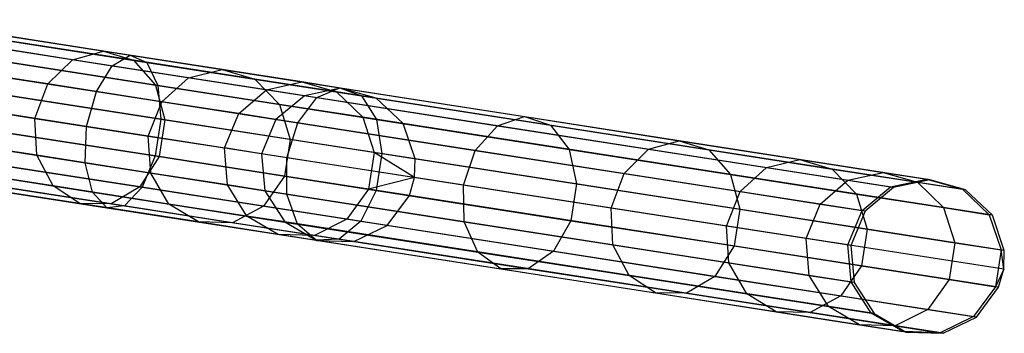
# Model space of a CAD drawing. Extents: x -189 to 189, y -189 to 189.
# Tile 253 of 256: x 175 to 187, y -30 to -26. Entities that reach past the tile are written whole.
import ezdxf

# ---------------------------------------------------------------- set-up
doc = ezdxf.new("R2010")
doc.units = 0
doc.header["$LTSCALE"] = 25.4
doc.layers.get('0').update_dxf_attribs({"linetype": 'CONTINUOUS'})

# ---------------------------------------------------------------- blocks, each defined once
blk = doc.blocks.new('NL2500012474_STL')
at = {"color": 0}
for p, q in [((364.291, -25.836, 176.319), (367.243, -26.295, 175.02)), ((364.291, -25.836, 176.319), (367.243, -26.295, 175.02)), ((364.122, -25.982, 175.895), (367.008, -26.43, 174.625)), ((364.122, -25.982, 175.895), (367.008, -26.43, 174.625)), ((364.433, -25.917, 176.769), (367.456, -26.386, 175.439)), ((364.433, -25.917, 176.769), (367.456, -26.386, 175.439)), ((366.896, -26.241, 36.77), (364.907, -25.932, 34.141)), ((366.896, -26.241, 36.77), (364.907, -25.932, 34.141)), ((366.498, -26.351, 37.012), (364.553, -26.049, 34.442)), ((366.498, -26.351, 37.012), (364.553, -26.049, 34.442)), ((367.283, -26.359, 36.514), (365.246, -26.043, 33.822)), ((367.283, -26.359, 36.514), (365.246, -26.043, 33.822)), ((364.517, -26.205, 177.142), (367.598, -26.683, 175.786)), ((364.517, -26.205, 177.142), (367.598, -26.683, 175.786)), ((366.498, -26.351, 37.012), (366.896, -26.241, 36.77)), ((366.498, -26.351, 37.012), (366.896, -26.241, 36.77)), ((366.896, -26.241, 36.77), (367.283, -26.359, 36.514)), ((368.427, -26.478, 39.697), (366.896, -26.241, 36.77)), ((368.427, -26.478, 39.697), (366.896, -26.241, 36.77)), ((366.896, -26.241, 36.77), (367.283, -26.359, 36.514)), ((363.966, -26.32, 175.595), (366.805, -26.761, 174.346)), ((363.966, -26.32, 175.595), (366.805, -26.761, 174.346)), ((366.179, -26.664, 37.183), (364.266, -26.367, 34.655)), ((366.179, -26.664, 37.183), (364.266, -26.367, 34.655)), ((367.569, -26.679, 36.301), (365.492, -26.356, 33.557)), ((367.569, -26.679, 36.301), (365.492, -26.356, 33.557)), ((366.179, -26.664, 37.183), (366.498, -26.351, 37.012)), ((366.179, -26.664, 37.183), (366.498, -26.351, 37.012)), ((367.994, -26.583, 39.873), (366.498, -26.351, 37.012)), ((367.994, -26.583, 39.873), (366.498, -26.351, 37.012)), ((367.008, -26.43, 174.625), (367.243, -26.295, 175.02)), ((367.008, -26.43, 174.625), (367.243, -26.295, 175.02)), ((367.243, -26.295, 175.02), (369.946, -26.714, 173.25)), ((367.243, -26.295, 175.02), (369.946, -26.714, 173.25)), ((367.243, -26.295, 175.02), (367.456, -26.386, 175.439)), ((367.243, -26.295, 175.02), (367.456, -26.386, 175.439)), ((367.283, -26.359, 36.514), (367.569, -26.679, 36.301)), ((368.85, -26.602, 39.511), (367.283, -26.359, 36.514)), ((368.85, -26.602, 39.511), (367.283, -26.359, 36.514)), ((367.283, -26.359, 36.514), (367.569, -26.679, 36.301)), ((367.456, -26.386, 175.439), (370.224, -26.816, 173.627)), ((367.456, -26.386, 175.439), (370.224, -26.816, 173.627)), ((367.456, -26.386, 175.439), (367.598, -26.683, 175.786)), ((367.456, -26.386, 175.439), (367.598, -26.683, 175.786)), ((366.805, -26.761, 174.346), (367.008, -26.43, 174.625)), ((366.805, -26.761, 174.346), (367.008, -26.43, 174.625)), ((367.008, -26.43, 174.625), (369.65, -26.84, 172.896)), ((367.008, -26.43, 174.625), (369.65, -26.84, 172.896)), ((367.994, -26.583, 39.873), (368.427, -26.478, 39.697)), ((367.994, -26.583, 39.873), (368.427, -26.478, 39.697)), ((368.427, -26.478, 39.697), (368.85, -26.602, 39.511)), ((369.456, -26.638, 42.84), (368.427, -26.478, 39.697)), ((369.456, -26.638, 42.84), (368.427, -26.478, 39.697)), ((368.427, -26.478, 39.697), (368.85, -26.602, 39.511)), ((364.523, -26.635, 177.352), (367.637, -27.118, 175.982)), ((364.523, -26.635, 177.352), (367.637, -27.118, 175.982)), ((366.012, -27.108, 37.245), (366.179, -26.664, 37.183)), ((366.012, -27.108, 37.245), (366.179, -26.664, 37.183)), ((367.651, -26.892, 39.997), (366.179, -26.664, 37.183)), ((367.651, -26.892, 39.997), (366.179, -26.664, 37.183)), ((367.651, -26.892, 39.997), (367.994, -26.583, 39.873)), ((367.651, -26.892, 39.997), (367.994, -26.583, 39.873)), ((369, -26.739, 42.945), (367.994, -26.583, 39.873)), ((369, -26.739, 42.945), (367.994, -26.583, 39.873)), ((368.85, -26.602, 39.511), (369.166, -26.927, 39.356)), ((369.904, -26.766, 42.729), (368.85, -26.602, 39.511)), ((369.904, -26.766, 42.729), (368.85, -26.602, 39.511)), ((368.85, -26.602, 39.511), (369.166, -26.927, 39.356)), ((369, -26.739, 42.945), (369.456, -26.638, 42.84)), ((369, -26.739, 42.945), (369.456, -26.638, 42.84)), ((369.456, -26.638, 42.84), (369.904, -26.766, 42.729)), ((369.956, -26.716, 46.113), (369.456, -26.638, 42.84)), ((369.956, -26.716, 46.113), (369.456, -26.638, 42.84)), ((369.456, -26.638, 42.84), (369.904, -26.766, 42.729)), ((366.68, -27.212, 174.245), (363.859, -26.774, 175.486)), ((366.68, -27.212, 174.245), (363.859, -26.774, 175.486)), ((366.68, -27.212, 174.245), (366.805, -26.761, 174.346)), ((366.68, -27.212, 174.245), (366.805, -26.761, 174.346)), ((366.805, -26.761, 174.346), (369.404, -27.164, 172.644)), ((366.805, -26.761, 174.346), (369.404, -27.164, 172.644)), ((367.569, -26.679, 36.301), (367.689, -27.126, 36.181)), ((369.166, -26.927, 39.356), (367.569, -26.679, 36.301)), ((369.166, -26.927, 39.356), (367.569, -26.679, 36.301)), ((367.569, -26.679, 36.301), (367.689, -27.126, 36.181)), ((367.598, -26.683, 175.786), (370.42, -27.121, 173.939)), ((367.598, -26.683, 175.786), (370.42, -27.121, 173.939)), ((367.598, -26.683, 175.786), (367.637, -27.118, 175.982)), ((367.598, -26.683, 175.786), (367.637, -27.118, 175.982)), ((368.641, -27.046, 43.02), (369, -26.739, 42.945)), ((368.641, -27.046, 43.02), (369, -26.739, 42.945)), ((369.489, -26.815, 46.145), (369, -26.739, 42.945)), ((369.489, -26.815, 46.145), (369, -26.739, 42.945)), ((369.956, -26.716, 46.113), (369.489, -26.815, 46.145)), ((369.956, -26.716, 46.113), (369.489, -26.815, 46.145)), ((369.65, -26.84, 172.896), (369.946, -26.714, 173.25)), ((369.65, -26.84, 172.896), (369.946, -26.714, 173.25)), ((369.904, -26.766, 42.729), (370.241, -27.093, 42.637)), ((370.415, -26.845, 46.08), (369.904, -26.766, 42.729)), ((370.415, -26.845, 46.08), (369.904, -26.766, 42.729)), ((369.904, -26.766, 42.729), (370.241, -27.093, 42.637)), ((369.946, -26.714, 173.25), (372.327, -27.084, 171.058)), ((369.946, -26.714, 173.25), (372.327, -27.084, 171.058)), ((369.946, -26.714, 173.25), (370.224, -26.816, 173.627)), ((369.946, -26.714, 173.25), (370.224, -26.816, 173.627)), ((377.557, -27.896, 156.113), (369.956, -26.716, 46.113)), ((370.415, -26.845, 46.08), (369.956, -26.716, 46.113)), ((377.557, -27.896, 156.113), (369.956, -26.716, 46.113)), ((370.415, -26.845, 46.08), (369.956, -26.716, 46.113)), ((364.111, -26.813, 34.732), (366.012, -27.108, 37.245)), ((364.111, -26.813, 34.732), (366.012, -27.108, 37.245)), ((367.689, -27.126, 36.181), (365.59, -26.8, 33.407)), ((367.689, -27.126, 36.181), (365.59, -26.8, 33.407)), ((367.475, -27.335, 40.042), (367.651, -26.892, 39.997)), ((367.475, -27.335, 40.042), (367.651, -26.892, 39.997)), ((368.641, -27.046, 43.02), (367.651, -26.892, 39.997)), ((368.641, -27.046, 43.02), (367.651, -26.892, 39.997)), ((369.489, -26.815, 46.145), (369.121, -27.12, 46.167)), ((369.489, -26.815, 46.145), (369.121, -27.12, 46.167)), ((369.404, -27.164, 172.644), (369.65, -26.84, 172.896)), ((369.404, -27.164, 172.644), (369.65, -26.84, 172.896)), ((377.089, -27.995, 156.145), (369.489, -26.815, 46.145)), ((377.089, -27.995, 156.145), (369.489, -26.815, 46.145)), ((369.65, -26.84, 172.896), (371.978, -27.201, 170.753)), ((369.65, -26.84, 172.896), (371.978, -27.201, 170.753)), ((370.224, -26.816, 173.627), (372.662, -27.194, 171.382)), ((370.224, -26.816, 173.627), (372.662, -27.194, 171.382)), ((370.224, -26.816, 173.627), (370.42, -27.121, 173.939)), ((370.224, -26.816, 173.627), (370.42, -27.121, 173.939)), ((378.016, -28.025, 156.08), (370.415, -26.845, 46.08)), ((370.762, -27.174, 46.053), (370.415, -26.845, 46.08)), ((378.016, -28.025, 156.08), (370.415, -26.845, 46.08)), ((370.762, -27.174, 46.053), (370.415, -26.845, 46.08)), ((368.459, -27.488, 43.047), (368.641, -27.046, 43.02)), ((368.459, -27.488, 43.047), (368.641, -27.046, 43.02)), ((369.121, -27.12, 46.167), (368.641, -27.046, 43.02)), ((369.121, -27.12, 46.167), (368.641, -27.046, 43.02)), ((369.166, -26.927, 39.356), (369.303, -27.377, 39.269)), ((370.241, -27.093, 42.637), (369.166, -26.927, 39.356)), ((370.241, -27.093, 42.637), (369.166, -26.927, 39.356)), ((369.166, -26.927, 39.356), (369.303, -27.377, 39.269)), ((364.45, -27.108, 177.352), (367.564, -27.591, 175.982)), ((364.45, -27.108, 177.352), (367.564, -27.591, 175.982)), ((366.036, -27.582, 37.183), (366.012, -27.108, 37.245)), ((366.012, -27.108, 37.245), (367.475, -27.335, 40.042)), ((366.012, -27.108, 37.245), (367.475, -27.335, 40.042)), ((366.036, -27.582, 37.183), (366.012, -27.108, 37.245)), ((367.637, -27.118, 175.982), (367.564, -27.591, 175.982)), ((367.637, -27.118, 175.982), (367.564, -27.591, 175.982)), ((367.689, -27.126, 36.181), (367.615, -27.599, 36.181)), ((367.689, -27.126, 36.181), (367.615, -27.599, 36.181)), ((367.637, -27.118, 175.982), (370.489, -27.561, 174.115)), ((367.637, -27.118, 175.982), (370.489, -27.561, 174.115)), ((369.303, -27.377, 39.269), (367.689, -27.126, 36.181)), ((369.303, -27.377, 39.269), (367.689, -27.126, 36.181)), ((369.121, -27.12, 46.167), (368.936, -27.562, 46.175)), ((369.121, -27.12, 46.167), (368.936, -27.562, 46.175)), ((376.722, -28.3, 156.167), (369.121, -27.12, 46.167)), ((376.722, -28.3, 156.167), (369.121, -27.12, 46.167)), ((369.264, -27.613, 172.554), (369.404, -27.164, 172.644)), ((369.264, -27.613, 172.554), (369.404, -27.164, 172.644)), ((369.404, -27.164, 172.644), (371.693, -27.52, 170.536)), ((369.404, -27.164, 172.644), (371.693, -27.52, 170.536)), ((370.241, -27.093, 42.637), (370.389, -27.545, 42.585)), ((370.241, -27.093, 42.637), (370.389, -27.545, 42.585)), ((370.762, -27.174, 46.053), (370.241, -27.093, 42.637)), ((370.762, -27.174, 46.053), (370.241, -27.093, 42.637)), ((370.42, -27.121, 173.939), (372.905, -27.507, 171.65)), ((370.42, -27.121, 173.939), (372.905, -27.507, 171.65)), ((370.42, -27.121, 173.939), (370.489, -27.561, 174.115)), ((370.42, -27.121, 173.939), (370.489, -27.561, 174.115)), ((378.363, -28.354, 156.053), (370.762, -27.174, 46.053)), ((370.916, -27.627, 46.037), (370.762, -27.174, 46.053)), ((378.363, -28.354, 156.053), (370.762, -27.174, 46.053)), ((370.916, -27.627, 46.037), (370.762, -27.174, 46.053)), ((371.978, -27.201, 170.753), (372.327, -27.084, 171.058)), ((371.978, -27.201, 170.753), (372.327, -27.084, 171.058)), ((372.327, -27.084, 171.058), (374.322, -27.394, 168.501)), ((372.327, -27.084, 171.058), (374.322, -27.394, 168.501)), ((372.327, -27.084, 171.058), (372.662, -27.194, 171.382)), ((372.327, -27.084, 171.058), (372.662, -27.194, 171.382)), ((363.824, -27.239, 175.595), (366.662, -27.679, 174.346)), ((363.824, -27.239, 175.595), (366.662, -27.679, 174.346)), ((366.036, -27.582, 37.183), (364.123, -27.285, 34.655)), ((366.036, -27.582, 37.183), (364.123, -27.285, 34.655)), ((367.615, -27.599, 36.181), (365.517, -27.273, 33.407)), ((367.615, -27.599, 36.181), (365.517, -27.273, 33.407)), ((366.662, -27.679, 174.346), (366.68, -27.212, 174.245)), ((366.662, -27.679, 174.346), (366.68, -27.212, 174.245)), ((369.264, -27.613, 172.554), (366.68, -27.212, 174.245)), ((369.264, -27.613, 172.554), (366.68, -27.212, 174.245)), ((371.693, -27.52, 170.536), (371.978, -27.201, 170.753)), ((371.693, -27.52, 170.536), (371.978, -27.201, 170.753)), ((371.978, -27.201, 170.753), (373.928, -27.504, 168.253)), ((371.978, -27.201, 170.753), (373.928, -27.504, 168.253)), ((372.662, -27.194, 171.382), (374.705, -27.511, 168.764)), ((372.662, -27.194, 171.382), (374.705, -27.511, 168.764)), ((372.662, -27.194, 171.382), (372.905, -27.507, 171.65)), ((372.662, -27.194, 171.382), (372.905, -27.507, 171.65)), ((367.508, -27.811, 39.997), (367.475, -27.335, 40.042)), ((367.475, -27.335, 40.042), (368.459, -27.488, 43.047)), ((367.475, -27.335, 40.042), (368.459, -27.488, 43.047)), ((367.508, -27.811, 39.997), (367.475, -27.335, 40.042)), ((369.303, -27.377, 39.269), (369.23, -27.85, 39.269)), ((369.303, -27.377, 39.269), (369.23, -27.85, 39.269)), ((370.389, -27.545, 42.585), (369.303, -27.377, 39.269)), ((370.389, -27.545, 42.585), (369.303, -27.377, 39.269)), ((373.928, -27.504, 168.253), (374.322, -27.394, 168.501)), ((373.928, -27.504, 168.253), (374.322, -27.394, 168.501)), ((374.322, -27.394, 168.501), (375.878, -27.635, 165.649)), ((374.322, -27.394, 168.501), (375.878, -27.635, 165.649)), ((374.322, -27.394, 168.501), (374.705, -27.511, 168.764)), ((374.322, -27.394, 168.501), (374.705, -27.511, 168.764)), ((364.314, -27.516, 177.142), (367.395, -27.994, 175.786)), ((364.314, -27.516, 177.142), (367.395, -27.994, 175.786)), ((368.498, -27.964, 43.02), (368.459, -27.488, 43.047)), ((368.936, -27.562, 46.175), (368.459, -27.488, 43.047)), ((368.498, -27.964, 43.02), (368.459, -27.488, 43.047)), ((368.936, -27.562, 46.175), (368.459, -27.488, 43.047)), ((370.389, -27.545, 42.585), (370.316, -28.018, 42.585)), ((370.389, -27.545, 42.585), (370.316, -28.018, 42.585)), ((370.916, -27.627, 46.037), (370.389, -27.545, 42.585)), ((370.916, -27.627, 46.037), (370.389, -27.545, 42.585)), ((370.908, -27.868, 46.035), (370.389, -27.545, 42.585)), ((370.908, -27.868, 46.035), (370.389, -27.545, 42.585)), ((371.539, -27.966, 170.458), (371.693, -27.52, 170.536)), ((371.539, -27.966, 170.458), (371.693, -27.52, 170.536)), ((371.693, -27.52, 170.536), (373.612, -27.818, 168.078)), ((371.693, -27.52, 170.536), (373.612, -27.818, 168.078)), ((372.905, -27.507, 171.65), (374.987, -27.83, 168.982)), ((372.905, -27.507, 171.65), (374.987, -27.83, 168.982)), ((372.905, -27.507, 171.65), (373, -27.951, 171.802)), ((372.905, -27.507, 171.65), (373, -27.951, 171.802)), ((373.612, -27.818, 168.078), (373.928, -27.504, 168.253)), ((373.612, -27.818, 168.078), (373.928, -27.504, 168.253)), ((373.928, -27.504, 168.253), (375.449, -27.74, 165.466)), ((373.928, -27.504, 168.253), (375.449, -27.74, 165.466)), ((374.705, -27.511, 168.764), (376.298, -27.759, 165.844)), ((374.705, -27.511, 168.764), (376.298, -27.759, 165.844)), ((374.705, -27.511, 168.764), (374.987, -27.83, 168.982)), ((374.705, -27.511, 168.764), (374.987, -27.83, 168.982)), ((363.87, -27.608, 175.895), (366.756, -28.056, 174.625)), ((363.87, -27.608, 175.895), (366.756, -28.056, 174.625)), ((366.246, -27.977, 37.012), (364.301, -27.675, 34.442)), ((366.246, -27.977, 37.012), (364.301, -27.675, 34.442)), ((367.365, -27.989, 36.301), (365.289, -27.667, 33.557)), ((367.365, -27.989, 36.301), (365.289, -27.667, 33.557)), ((366.246, -27.977, 37.012), (366.036, -27.582, 37.183)), ((367.508, -27.811, 39.997), (366.036, -27.582, 37.183)), ((366.246, -27.977, 37.012), (366.036, -27.582, 37.183)), ((367.508, -27.811, 39.997), (366.036, -27.582, 37.183)), ((366.756, -28.056, 174.625), (366.662, -27.679, 174.346)), ((366.662, -27.679, 174.346), (369.261, -28.083, 172.644)), ((366.662, -27.679, 174.346), (369.261, -28.083, 172.644)), ((366.756, -28.056, 174.625), (366.662, -27.679, 174.346)), ((367.615, -27.599, 36.181), (367.365, -27.989, 36.301)), ((367.615, -27.599, 36.181), (367.365, -27.989, 36.301)), ((367.564, -27.591, 175.982), (367.395, -27.994, 175.786)), ((367.564, -27.591, 175.982), (367.395, -27.994, 175.786)), ((367.564, -27.591, 175.982), (370.415, -28.034, 174.115)), ((367.564, -27.591, 175.982), (370.415, -28.034, 174.115)), ((369.23, -27.85, 39.269), (367.615, -27.599, 36.181)), ((369.23, -27.85, 39.269), (367.615, -27.599, 36.181)), ((376.537, -28.742, 156.175), (368.936, -27.562, 46.175)), ((368.936, -27.562, 46.175), (368.978, -28.039, 46.167)), ((376.537, -28.742, 156.175), (368.936, -27.562, 46.175)), ((368.936, -27.562, 46.175), (368.978, -28.039, 46.167)), ((369.261, -28.083, 172.644), (369.264, -27.613, 172.554)), ((369.261, -28.083, 172.644), (369.264, -27.613, 172.554)), ((371.539, -27.966, 170.458), (369.264, -27.613, 172.554)), ((371.539, -27.966, 170.458), (369.264, -27.613, 172.554)), ((370.489, -27.561, 174.115), (370.415, -28.034, 174.115)), ((370.489, -27.561, 174.115), (370.415, -28.034, 174.115)), ((370.489, -27.561, 174.115), (373, -27.951, 171.802)), ((370.489, -27.561, 174.115), (373, -27.951, 171.802)), ((370.908, -27.868, 46.035), (370.916, -27.627, 46.037)), ((370.908, -27.868, 46.035), (370.916, -27.627, 46.037)), ((378.517, -28.807, 156.037), (370.916, -27.627, 46.037)), ((378.517, -28.807, 156.037), (370.916, -27.627, 46.037)), ((375.449, -27.74, 165.466), (375.878, -27.635, 165.649)), ((375.449, -27.74, 165.466), (375.878, -27.635, 165.649)), ((375.878, -27.635, 165.649), (376.953, -27.802, 162.578)), ((375.878, -27.635, 165.649), (376.953, -27.802, 162.578)), ((375.878, -27.635, 165.649), (376.298, -27.759, 165.844)), ((375.878, -27.635, 165.649), (376.298, -27.759, 165.844)), ((363.986, -27.798, 176.319), (366.939, -28.257, 175.02)), ((363.986, -27.798, 176.319), (366.939, -28.257, 175.02)), ((364.147, -27.765, 176.769), (367.169, -28.234, 175.439)), ((364.147, -27.765, 176.769), (367.169, -28.234, 175.439)), ((367.742, -28.21, 39.873), (367.508, -27.811, 39.997)), ((368.498, -27.964, 43.02), (367.508, -27.811, 39.997)), ((367.742, -28.21, 39.873), (367.508, -27.811, 39.997)), ((368.498, -27.964, 43.02), (367.508, -27.811, 39.997)), ((375.108, -28.05, 165.335), (375.449, -27.74, 165.466)), ((375.108, -28.05, 165.335), (375.449, -27.74, 165.466)), ((375.449, -27.74, 165.466), (376.499, -27.903, 162.464)), ((375.449, -27.74, 165.466), (376.499, -27.903, 162.464)), ((376.298, -27.759, 165.844), (377.398, -27.929, 162.7)), ((376.298, -27.759, 165.844), (377.398, -27.929, 162.7)), ((376.298, -27.759, 165.844), (376.611, -28.082, 166.005)), ((376.298, -27.759, 165.844), (376.611, -28.082, 166.005)), ((376.499, -27.903, 162.464), (376.953, -27.802, 162.578)), ((376.499, -27.903, 162.464), (376.953, -27.802, 162.578)), ((376.953, -27.802, 162.578), (377.517, -27.89, 159.371)), ((376.953, -27.802, 162.578), (377.517, -27.89, 159.371)), ((376.953, -27.802, 162.578), (377.398, -27.929, 162.7)), ((376.953, -27.802, 162.578), (377.398, -27.929, 162.7)), ((366.592, -28.203, 36.77), (364.602, -27.894, 34.141)), ((366.592, -28.203, 36.77), (364.602, -27.894, 34.141)), ((366.996, -28.207, 36.514), (364.959, -27.891, 33.822)), ((366.996, -28.207, 36.514), (364.959, -27.891, 33.822)), ((369.23, -27.85, 39.269), (368.963, -28.237, 39.356)), ((369.23, -27.85, 39.269), (368.963, -28.237, 39.356)), ((370.316, -28.018, 42.585), (369.23, -27.85, 39.269)), ((370.316, -28.018, 42.585), (369.23, -27.85, 39.269)), ((370.908, -27.868, 46.035), (370.316, -28.018, 42.585)), ((370.908, -27.868, 46.035), (370.316, -28.018, 42.585)), ((370.843, -28.1, 46.037), (370.908, -27.868, 46.035)), ((370.843, -28.1, 46.037), (370.908, -27.868, 46.035)), ((378.509, -29.048, 156.035), (370.908, -27.868, 46.035)), ((378.509, -29.048, 156.035), (370.908, -27.868, 46.035)), ((373.446, -28.262, 168.014), (373.612, -27.818, 168.078)), ((373.446, -28.262, 168.014), (373.612, -27.818, 168.078)), ((373.612, -27.818, 168.078), (375.108, -28.05, 165.335)), ((373.612, -27.818, 168.078), (375.108, -28.05, 165.335)), ((374.987, -27.83, 168.982), (376.611, -28.082, 166.005)), ((374.987, -27.83, 168.982), (376.611, -28.082, 166.005)), ((374.987, -27.83, 168.982), (375.105, -28.277, 169.105)), ((374.987, -27.83, 168.982), (375.105, -28.277, 169.105)), ((376.141, -28.21, 162.383), (376.499, -27.903, 162.464)), ((376.141, -28.21, 162.383), (376.499, -27.903, 162.464)), ((376.499, -27.903, 162.464), (377.051, -27.989, 159.329)), ((376.499, -27.903, 162.464), (377.051, -27.989, 159.329)), ((377.051, -27.989, 159.329), (377.517, -27.89, 159.371)), ((377.051, -27.989, 159.329), (377.517, -27.89, 159.371)), ((377.557, -27.896, 156.113), (377.089, -27.995, 156.145)), ((377.557, -27.896, 156.113), (377.089, -27.995, 156.145)), ((377.398, -27.929, 162.7), (377.976, -28.019, 159.416)), ((377.398, -27.929, 162.7), (377.976, -28.019, 159.416)), ((377.398, -27.929, 162.7), (377.732, -28.256, 162.8)), ((377.398, -27.929, 162.7), (377.732, -28.256, 162.8)), ((377.557, -27.896, 156.113), (377.517, -27.89, 159.371)), ((377.517, -27.89, 159.371), (377.976, -28.019, 159.416)), ((377.557, -27.896, 156.113), (377.517, -27.89, 159.371)), ((377.517, -27.89, 159.371), (377.976, -28.019, 159.416)), ((378.016, -28.025, 156.08), (377.557, -27.896, 156.113)), ((378.016, -28.025, 156.08), (377.557, -27.896, 156.113)), ((366.592, -28.203, 36.77), (366.246, -27.977, 37.012)), ((367.742, -28.21, 39.873), (366.246, -27.977, 37.012)), ((366.592, -28.203, 36.77), (366.246, -27.977, 37.012)), ((367.742, -28.21, 39.873), (366.246, -27.977, 37.012)), ((366.939, -28.257, 175.02), (366.756, -28.056, 174.625)), ((366.756, -28.056, 174.625), (369.398, -28.467, 172.896)), ((366.756, -28.056, 174.625), (369.398, -28.467, 172.896)), ((366.939, -28.257, 175.02), (366.756, -28.056, 174.625)), ((367.365, -27.989, 36.301), (366.996, -28.207, 36.514)), ((367.365, -27.989, 36.301), (366.996, -28.207, 36.514)), ((367.395, -27.994, 175.786), (367.169, -28.234, 175.439)), ((367.395, -27.994, 175.786), (367.169, -28.234, 175.439)), ((368.963, -28.237, 39.356), (367.365, -27.989, 36.301)), ((368.963, -28.237, 39.356), (367.365, -27.989, 36.301)), ((367.395, -27.994, 175.786), (370.216, -28.432, 173.939)), ((367.395, -27.994, 175.786), (370.216, -28.432, 173.939)), ((368.748, -28.366, 42.945), (368.498, -27.964, 43.02)), ((368.978, -28.039, 46.167), (368.498, -27.964, 43.02)), ((368.748, -28.366, 42.945), (368.498, -27.964, 43.02)), ((368.978, -28.039, 46.167), (368.498, -27.964, 43.02)), ((376.579, -29.219, 156.167), (368.978, -28.039, 46.167)), ((368.978, -28.039, 46.167), (369.236, -28.441, 46.145)), ((376.579, -29.219, 156.167), (368.978, -28.039, 46.167)), ((368.978, -28.039, 46.167), (369.236, -28.441, 46.145)), ((370.316, -28.018, 42.585), (370.037, -28.404, 42.637)), ((370.316, -28.018, 42.585), (370.037, -28.404, 42.637)), ((370.415, -28.034, 174.115), (370.216, -28.432, 173.939)), ((370.415, -28.034, 174.115), (370.216, -28.432, 173.939)), ((370.843, -28.1, 46.037), (370.316, -28.018, 42.585)), ((370.843, -28.1, 46.037), (370.316, -28.018, 42.585)), ((370.415, -28.034, 174.115), (372.927, -28.424, 171.802)), ((370.415, -28.034, 174.115), (372.927, -28.424, 171.802)), ((373.446, -28.262, 168.014), (371.539, -27.966, 170.458)), ((371.551, -28.438, 170.536), (371.539, -27.966, 170.458)), ((373.446, -28.262, 168.014), (371.539, -27.966, 170.458)), ((371.551, -28.438, 170.536), (371.539, -27.966, 170.458)), ((373, -27.951, 171.802), (372.927, -28.424, 171.802)), ((373, -27.951, 171.802), (372.927, -28.424, 171.802)), ((373, -27.951, 171.802), (375.105, -28.277, 169.105)), ((373, -27.951, 171.802), (375.105, -28.277, 169.105)), ((374.933, -28.493, 165.289), (375.108, -28.05, 165.335)), ((374.933, -28.493, 165.289), (375.108, -28.05, 165.335)), ((375.108, -28.05, 165.335), (376.141, -28.21, 162.383)), ((375.108, -28.05, 165.335), (376.141, -28.21, 162.383)), ((376.684, -28.294, 159.299), (377.051, -27.989, 159.329)), ((376.684, -28.294, 159.299), (377.051, -27.989, 159.329)), ((377.089, -27.995, 156.145), (376.722, -28.3, 156.167)), ((377.089, -27.995, 156.145), (376.722, -28.3, 156.167)), ((377.089, -27.995, 156.145), (377.051, -27.989, 159.329)), ((377.089, -27.995, 156.145), (377.051, -27.989, 159.329)), ((378.016, -28.025, 156.08), (377.976, -28.019, 159.416)), ((377.976, -28.019, 159.416), (378.322, -28.348, 159.453)), ((378.016, -28.025, 156.08), (377.976, -28.019, 159.416)), ((377.976, -28.019, 159.416), (378.322, -28.348, 159.453)), ((378.363, -28.354, 156.053), (378.016, -28.025, 156.08)), ((378.363, -28.354, 156.053), (378.016, -28.025, 156.08)), ((369.398, -28.467, 172.896), (369.261, -28.083, 172.644)), ((369.261, -28.083, 172.644), (371.551, -28.438, 170.536)), ((369.261, -28.083, 172.644), (371.551, -28.438, 170.536)), ((369.398, -28.467, 172.896), (369.261, -28.083, 172.644)), ((370.558, -28.485, 46.053), (370.843, -28.1, 46.037)), ((370.558, -28.485, 46.053), (370.843, -28.1, 46.037)), ((378.444, -29.28, 156.037), (370.843, -28.1, 46.037)), ((378.444, -29.28, 156.037), (370.843, -28.1, 46.037)), ((376.611, -28.082, 166.005), (377.732, -28.256, 162.8)), ((376.611, -28.082, 166.005), (377.732, -28.256, 162.8)), ((376.611, -28.082, 166.005), (376.746, -28.532, 166.096)), ((376.611, -28.082, 166.005), (376.746, -28.532, 166.096)), ((366.996, -28.207, 36.514), (366.592, -28.203, 36.77)), ((368.122, -28.44, 39.697), (366.592, -28.203, 36.77)), ((366.996, -28.207, 36.514), (366.592, -28.203, 36.77)), ((368.122, -28.44, 39.697), (366.592, -28.203, 36.77)), ((367.169, -28.234, 175.439), (366.939, -28.257, 175.02)), ((367.169, -28.234, 175.439), (366.939, -28.257, 175.02)), ((366.939, -28.257, 175.02), (369.642, -28.676, 173.25)), ((366.939, -28.257, 175.02), (369.642, -28.676, 173.25)), ((368.563, -28.45, 39.511), (366.996, -28.207, 36.514)), ((368.563, -28.45, 39.511), (366.996, -28.207, 36.514)), ((367.169, -28.234, 175.439), (369.937, -28.664, 173.627)), ((367.169, -28.234, 175.439), (369.937, -28.664, 173.627)), ((368.122, -28.44, 39.697), (367.742, -28.21, 39.873)), ((368.748, -28.366, 42.945), (367.742, -28.21, 39.873)), ((368.122, -28.44, 39.697), (367.742, -28.21, 39.873)), ((368.748, -28.366, 42.945), (367.742, -28.21, 39.873)), ((368.963, -28.237, 39.356), (368.563, -28.45, 39.511)), ((368.963, -28.237, 39.356), (368.563, -28.45, 39.511)), ((370.037, -28.404, 42.637), (368.963, -28.237, 39.356)), ((370.037, -28.404, 42.637), (368.963, -28.237, 39.356)), ((374.933, -28.493, 165.289), (373.446, -28.262, 168.014)), ((373.469, -28.736, 168.078), (373.446, -28.262, 168.014)), ((374.933, -28.493, 165.289), (373.446, -28.262, 168.014)), ((373.469, -28.736, 168.078), (373.446, -28.262, 168.014)), ((375.105, -28.277, 169.105), (375.032, -28.75, 169.105)), ((375.105, -28.277, 169.105), (375.032, -28.75, 169.105)), ((375.105, -28.277, 169.105), (376.746, -28.532, 166.096)), ((375.105, -28.277, 169.105), (376.746, -28.532, 166.096)), ((375.96, -28.652, 162.353), (376.141, -28.21, 162.383)), ((375.96, -28.652, 162.353), (376.141, -28.21, 162.383)), ((376.141, -28.21, 162.383), (376.684, -28.294, 159.299)), ((376.141, -28.21, 162.383), (376.684, -28.294, 159.299)), ((376.5, -28.736, 159.288), (376.684, -28.294, 159.299)), ((376.5, -28.736, 159.288), (376.684, -28.294, 159.299)), ((376.722, -28.3, 156.167), (376.537, -28.742, 156.175)), ((376.722, -28.3, 156.167), (376.537, -28.742, 156.175)), ((376.722, -28.3, 156.167), (376.684, -28.294, 159.299)), ((376.722, -28.3, 156.167), (376.684, -28.294, 159.299)), ((377.732, -28.256, 162.8), (378.322, -28.348, 159.453)), ((377.732, -28.256, 162.8), (378.322, -28.348, 159.453)), ((377.732, -28.256, 162.8), (377.88, -28.708, 162.857)), ((377.732, -28.256, 162.8), (377.88, -28.708, 162.857)), ((368.563, -28.45, 39.511), (368.122, -28.44, 39.697)), ((369.152, -28.6, 42.84), (368.122, -28.44, 39.697)), ((368.563, -28.45, 39.511), (368.122, -28.44, 39.697)), ((369.152, -28.6, 42.84), (368.122, -28.44, 39.697)), ((369.152, -28.6, 42.84), (368.748, -28.366, 42.945)), ((369.236, -28.441, 46.145), (368.748, -28.366, 42.945)), ((369.152, -28.6, 42.84), (368.748, -28.366, 42.945)), ((369.236, -28.441, 46.145), (368.748, -28.366, 42.945)), ((376.837, -29.621, 156.145), (369.236, -28.441, 46.145)), ((369.236, -28.441, 46.145), (369.651, -28.678, 46.113)), ((376.837, -29.621, 156.145), (369.236, -28.441, 46.145)), ((369.236, -28.441, 46.145), (369.651, -28.678, 46.113)), ((370.037, -28.404, 42.637), (369.617, -28.614, 42.729)), ((370.037, -28.404, 42.637), (369.617, -28.614, 42.729)), ((370.216, -28.432, 173.939), (369.937, -28.664, 173.627)), ((370.216, -28.432, 173.939), (369.937, -28.664, 173.627)), ((370.558, -28.485, 46.053), (370.037, -28.404, 42.637)), ((370.558, -28.485, 46.053), (370.037, -28.404, 42.637)), ((370.216, -28.432, 173.939), (372.701, -28.818, 171.65)), ((370.216, -28.432, 173.939), (372.701, -28.818, 171.65)), ((371.725, -28.828, 170.753), (371.551, -28.438, 170.536)), ((371.551, -28.438, 170.536), (373.469, -28.736, 168.078)), ((371.551, -28.438, 170.536), (373.469, -28.736, 168.078)), ((371.725, -28.828, 170.753), (371.551, -28.438, 170.536)), ((372.927, -28.424, 171.802), (372.701, -28.818, 171.65)), ((372.927, -28.424, 171.802), (372.701, -28.818, 171.65)), ((372.927, -28.424, 171.802), (375.032, -28.75, 169.105)), ((372.927, -28.424, 171.802), (375.032, -28.75, 169.105)), ((378.363, -28.354, 156.053), (378.322, -28.348, 159.453)), ((378.322, -28.348, 159.453), (378.476, -28.801, 159.474)), ((378.363, -28.354, 156.053), (378.322, -28.348, 159.453)), ((378.322, -28.348, 159.453), (378.476, -28.801, 159.474)), ((378.517, -28.807, 156.037), (378.363, -28.354, 156.053)), ((378.517, -28.807, 156.037), (378.363, -28.354, 156.053)), ((369.617, -28.614, 42.729), (368.563, -28.45, 39.511)), ((369.617, -28.614, 42.729), (368.563, -28.45, 39.511)), ((369.642, -28.676, 173.25), (369.398, -28.467, 172.896)), ((369.398, -28.467, 172.896), (371.725, -28.828, 170.753)), ((369.398, -28.467, 172.896), (371.725, -28.828, 170.753)), ((369.642, -28.676, 173.25), (369.398, -28.467, 172.896)), ((370.128, -28.693, 46.08), (370.558, -28.485, 46.053)), ((370.128, -28.693, 46.08), (370.558, -28.485, 46.053)), ((378.159, -29.665, 156.053), (370.558, -28.485, 46.053)), ((378.159, -29.665, 156.053), (370.558, -28.485, 46.053)), ((375.96, -28.652, 162.353), (374.933, -28.493, 165.289)), ((374.965, -28.968, 165.335), (374.933, -28.493, 165.289)), ((375.96, -28.652, 162.353), (374.933, -28.493, 165.289)), ((374.965, -28.968, 165.335), (374.933, -28.493, 165.289)), ((376.746, -28.532, 166.096), (376.673, -29.005, 166.096)), ((376.746, -28.532, 166.096), (376.673, -29.005, 166.096)), ((376.746, -28.532, 166.096), (377.88, -28.708, 162.857)), ((376.746, -28.532, 166.096), (377.88, -28.708, 162.857)), ((369.617, -28.614, 42.729), (369.152, -28.6, 42.84)), ((369.651, -28.678, 46.113), (369.152, -28.6, 42.84)), ((369.617, -28.614, 42.729), (369.152, -28.6, 42.84)), ((369.651, -28.678, 46.113), (369.152, -28.6, 42.84)), ((370.128, -28.693, 46.08), (369.617, -28.614, 42.729)), ((370.128, -28.693, 46.08), (369.617, -28.614, 42.729)), ((369.937, -28.664, 173.627), (369.642, -28.676, 173.25)), ((369.937, -28.664, 173.627), (369.642, -28.676, 173.25)), ((369.642, -28.676, 173.25), (372.023, -29.046, 171.058)), ((369.642, -28.676, 173.25), (372.023, -29.046, 171.058)), ((377.252, -29.858, 156.113), (369.651, -28.678, 46.113)), ((369.651, -28.678, 46.113), (370.128, -28.693, 46.08)), ((377.252, -29.858, 156.113), (369.651, -28.678, 46.113)), ((369.651, -28.678, 46.113), (370.128, -28.693, 46.08)), ((369.937, -28.664, 173.627), (372.375, -29.042, 171.382)), ((369.937, -28.664, 173.627), (372.375, -29.042, 171.382)), ((377.729, -29.873, 156.08), (370.128, -28.693, 46.08)), ((377.729, -29.873, 156.08), (370.128, -28.693, 46.08)), ((376.5, -28.736, 159.288), (375.96, -28.652, 162.353)), ((375.998, -29.129, 162.383), (375.96, -28.652, 162.353)), ((376.5, -28.736, 159.288), (375.96, -28.652, 162.353)), ((375.998, -29.129, 162.383), (375.96, -28.652, 162.353)), ((372.023, -29.046, 171.058), (371.725, -28.828, 170.753)), ((371.725, -28.828, 170.753), (373.676, -29.131, 168.253)), ((371.725, -28.828, 170.753), (373.676, -29.131, 168.253)), ((372.023, -29.046, 171.058), (371.725, -28.828, 170.753)), ((372.701, -28.818, 171.65), (372.375, -29.042, 171.382)), ((372.701, -28.818, 171.65), (372.375, -29.042, 171.382)), ((372.701, -28.818, 171.65), (374.784, -29.141, 168.982)), ((372.701, -28.818, 171.65), (374.784, -29.141, 168.982)), ((373.676, -29.131, 168.253), (373.469, -28.736, 168.078)), ((373.469, -28.736, 168.078), (374.965, -28.968, 165.335)), ((373.469, -28.736, 168.078), (374.965, -28.968, 165.335)), ((373.676, -29.131, 168.253), (373.469, -28.736, 168.078)), ((375.032, -28.75, 169.105), (374.784, -29.141, 168.982)), ((375.032, -28.75, 169.105), (374.784, -29.141, 168.982)), ((375.032, -28.75, 169.105), (376.673, -29.005, 166.096)), ((375.032, -28.75, 169.105), (376.673, -29.005, 166.096)), ((376.537, -28.742, 156.175), (376.5, -28.736, 159.288)), ((376.537, -28.742, 156.175), (376.5, -28.736, 159.288)), ((376.541, -29.213, 159.299), (376.5, -28.736, 159.288)), ((376.541, -29.213, 159.299), (376.5, -28.736, 159.288)), ((376.537, -28.742, 156.175), (376.579, -29.219, 156.167)), ((376.537, -28.742, 156.175), (376.579, -29.219, 156.167)), ((377.88, -28.708, 162.857), (377.807, -29.181, 162.857)), ((377.88, -28.708, 162.857), (377.807, -29.181, 162.857)), ((377.88, -28.708, 162.857), (378.476, -28.801, 159.474)), ((377.88, -28.708, 162.857), (378.476, -28.801, 159.474)), ((378.476, -28.801, 159.474), (378.402, -29.274, 159.474)), ((378.476, -28.801, 159.474), (378.402, -29.274, 159.474)), ((378.509, -29.048, 156.035), (378.476, -28.801, 159.474)), ((378.509, -29.048, 156.035), (378.476, -28.801, 159.474)), ((378.517, -28.807, 156.037), (378.476, -28.801, 159.474)), ((378.517, -28.807, 156.037), (378.476, -28.801, 159.474)), ((378.509, -29.048, 156.035), (378.517, -28.807, 156.037)), ((378.509, -29.048, 156.035), (378.517, -28.807, 156.037)), ((372.375, -29.042, 171.382), (372.023, -29.046, 171.058)), ((372.375, -29.042, 171.382), (372.023, -29.046, 171.058)), ((372.023, -29.046, 171.058), (374.018, -29.355, 168.501)), ((372.023, -29.046, 171.058), (374.018, -29.355, 168.501)), ((372.375, -29.042, 171.382), (374.418, -29.359, 168.764)), ((372.375, -29.042, 171.382), (374.418, -29.359, 168.764)), ((375.196, -29.367, 165.466), (374.965, -28.968, 165.335)), ((374.965, -28.968, 165.335), (375.998, -29.129, 162.383)), ((374.965, -28.968, 165.335), (375.998, -29.129, 162.383)), ((375.196, -29.367, 165.466), (374.965, -28.968, 165.335)), ((376.673, -29.005, 166.096), (376.407, -29.393, 166.005)), ((376.673, -29.005, 166.096), (376.407, -29.393, 166.005)), ((376.673, -29.005, 166.096), (377.807, -29.181, 162.857)), ((376.673, -29.005, 166.096), (377.807, -29.181, 162.857)), ((378.509, -29.048, 156.035), (378.402, -29.274, 159.474)), ((378.509, -29.048, 156.035), (378.402, -29.274, 159.474)), ((378.444, -29.28, 156.037), (378.509, -29.048, 156.035)), ((378.444, -29.28, 156.037), (378.509, -29.048, 156.035)), ((374.018, -29.355, 168.501), (373.676, -29.131, 168.253)), ((373.676, -29.131, 168.253), (375.196, -29.367, 165.466)), ((373.676, -29.131, 168.253), (375.196, -29.367, 165.466)), ((374.018, -29.355, 168.501), (373.676, -29.131, 168.253)), ((374.784, -29.141, 168.982), (374.418, -29.359, 168.764)), ((374.784, -29.141, 168.982), (374.418, -29.359, 168.764)), ((374.784, -29.141, 168.982), (376.407, -29.393, 166.005)), ((374.784, -29.141, 168.982), (376.407, -29.393, 166.005)), ((376.247, -29.53, 162.464), (375.998, -29.129, 162.383)), ((375.998, -29.129, 162.383), (376.541, -29.213, 159.299)), ((375.998, -29.129, 162.383), (376.541, -29.213, 159.299)), ((376.247, -29.53, 162.464), (375.998, -29.129, 162.383)), ((377.807, -29.181, 162.857), (377.529, -29.567, 162.8)), ((377.807, -29.181, 162.857), (377.529, -29.567, 162.8)), ((377.807, -29.181, 162.857), (378.402, -29.274, 159.474)), ((377.807, -29.181, 162.857), (378.402, -29.274, 159.474)), ((376.579, -29.219, 156.167), (376.541, -29.213, 159.299)), ((376.579, -29.219, 156.167), (376.541, -29.213, 159.299)), ((376.799, -29.615, 159.329), (376.541, -29.213, 159.299)), ((376.799, -29.615, 159.329), (376.541, -29.213, 159.299)), ((376.579, -29.219, 156.167), (376.837, -29.621, 156.145)), ((376.579, -29.219, 156.167), (376.837, -29.621, 156.145)), ((378.402, -29.274, 159.474), (378.118, -29.658, 159.453)), ((378.402, -29.274, 159.474), (378.118, -29.658, 159.453)), ((378.159, -29.665, 156.053), (378.444, -29.28, 156.037)), ((378.159, -29.665, 156.053), (378.444, -29.28, 156.037)), ((378.444, -29.28, 156.037), (378.402, -29.274, 159.474)), ((378.444, -29.28, 156.037), (378.402, -29.274, 159.474)), ((374.418, -29.359, 168.764), (374.018, -29.355, 168.501)), ((374.018, -29.355, 168.501), (375.574, -29.597, 165.649)), ((374.018, -29.355, 168.501), (375.574, -29.597, 165.649)), ((374.418, -29.359, 168.764), (374.018, -29.355, 168.501)), ((374.418, -29.359, 168.764), (376.011, -29.606, 165.844)), ((374.418, -29.359, 168.764), (376.011, -29.606, 165.844)), ((375.574, -29.597, 165.649), (375.196, -29.367, 165.466)), ((375.196, -29.367, 165.466), (376.247, -29.53, 162.464)), ((375.196, -29.367, 165.466), (376.247, -29.53, 162.464)), ((375.574, -29.597, 165.649), (375.196, -29.367, 165.466)), ((376.407, -29.393, 166.005), (376.011, -29.606, 165.844)), ((376.407, -29.393, 166.005), (376.011, -29.606, 165.844)), ((376.407, -29.393, 166.005), (377.529, -29.567, 162.8)), ((376.407, -29.393, 166.005), (377.529, -29.567, 162.8)), ((376.648, -29.764, 162.578), (376.247, -29.53, 162.464)), ((376.247, -29.53, 162.464), (376.799, -29.615, 159.329)), ((376.247, -29.53, 162.464), (376.799, -29.615, 159.329)), ((376.648, -29.764, 162.578), (376.247, -29.53, 162.464)), ((377.529, -29.567, 162.8), (377.111, -29.777, 162.7)), ((377.529, -29.567, 162.8), (377.111, -29.777, 162.7)), ((377.529, -29.567, 162.8), (378.118, -29.658, 159.453)), ((377.529, -29.567, 162.8), (378.118, -29.658, 159.453)), ((376.011, -29.606, 165.844), (375.574, -29.597, 165.649)), ((375.574, -29.597, 165.649), (376.648, -29.764, 162.578)), ((375.574, -29.597, 165.649), (376.648, -29.764, 162.578)), ((376.011, -29.606, 165.844), (375.574, -29.597, 165.649)), ((376.011, -29.606, 165.844), (377.111, -29.777, 162.7)), ((376.011, -29.606, 165.844), (377.111, -29.777, 162.7)), ((376.837, -29.621, 156.145), (376.799, -29.615, 159.329)), ((376.837, -29.621, 156.145), (376.799, -29.615, 159.329)), ((377.213, -29.851, 159.371), (376.799, -29.615, 159.329)), ((377.213, -29.851, 159.371), (376.799, -29.615, 159.329)), ((376.837, -29.621, 156.145), (377.252, -29.858, 156.113)), ((376.837, -29.621, 156.145), (377.252, -29.858, 156.113)), ((378.118, -29.658, 159.453), (377.689, -29.867, 159.416)), ((378.118, -29.658, 159.453), (377.689, -29.867, 159.416)), ((377.729, -29.873, 156.08), (378.159, -29.665, 156.053)), ((377.729, -29.873, 156.08), (378.159, -29.665, 156.053)), ((378.159, -29.665, 156.053), (378.118, -29.658, 159.453)), ((378.159, -29.665, 156.053), (378.118, -29.658, 159.453)), ((377.111, -29.777, 162.7), (376.648, -29.764, 162.578)), ((376.648, -29.764, 162.578), (377.213, -29.851, 159.371)), ((376.648, -29.764, 162.578), (377.213, -29.851, 159.371)), ((377.111, -29.777, 162.7), (376.648, -29.764, 162.578)), ((377.111, -29.777, 162.7), (377.689, -29.867, 159.416)), ((377.111, -29.777, 162.7), (377.689, -29.867, 159.416)), ((377.252, -29.858, 156.113), (377.213, -29.851, 159.371)), ((377.252, -29.858, 156.113), (377.213, -29.851, 159.371)), ((377.689, -29.867, 159.416), (377.213, -29.851, 159.371)), ((377.689, -29.867, 159.416), (377.213, -29.851, 159.371)), ((377.252, -29.858, 156.113), (377.729, -29.873, 156.08)), ((377.252, -29.858, 156.113), (377.729, -29.873, 156.08)), ((377.729, -29.873, 156.08), (377.689, -29.867, 159.416)), ((377.729, -29.873, 156.08), (377.689, -29.867, 159.416))]:
    blk.add_line(p, q, dxfattribs=at)

msp = doc.modelspace()

# ---------------------------------------------------------------- block references
at = {"color": 0}
msp.add_blockref('NL2500012474_STL', (-191.311, -0.058, -1716.743), dxfattribs=at)

doc.saveas('drawing.dxf')
